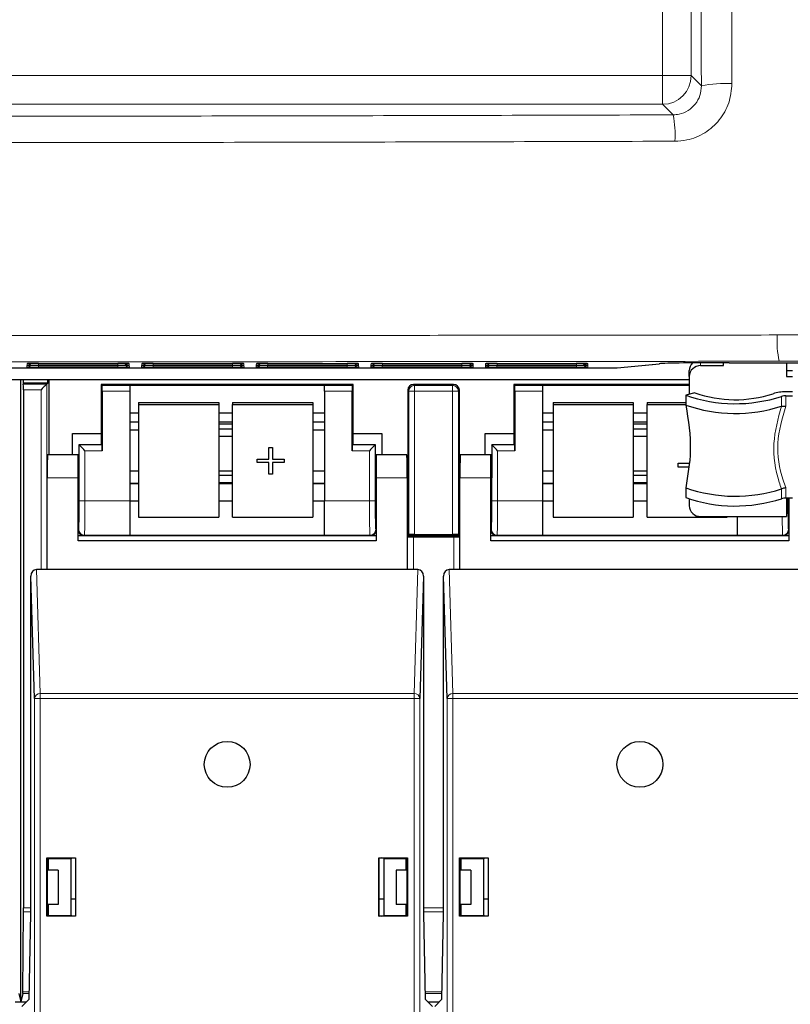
# Paper-space layout 'Blatt3' of a CAD drawing. Header units: millimetres. Extents: x 5 to 418, y 2 to 292.
# Tile 8 of 58: x 84 to 101, y 113 to 135. Entities that reach past the tile are written whole.
import ezdxf

# ---------------------------------------------------------------- set-up
doc = ezdxf.new("R2010")
doc.units = ezdxf.units.MM

psp = doc.layouts.new('Blatt3')

# ---------------------------------------------------------------- linework, layer by layer
at = {"color": 7, "linetype": 'Continuous', "lineweight": 18}
for p, q in [((97.8449, 133.6666), (97.8449, 185.865)), ((98.469, 185.865), (98.469, 133.6666)), ((58.1033, 133.6666), (97.8449, 133.6666)), ((97.8449, 133.0424), (97.8449, 133.6666)), ((98.469, 133.6666), (97.8449, 133.6666)), ((98.469, 133.6666), (98.6904, 133.4452)), ((97.8449, 133.0424), (58.1033, 133.0424)), ((98.0755, 132.8118), (97.8449, 133.0424)), ((83.984, 127.3552), (83.9856, 127.3854)), ((84.0064, 127.3871), (83.9856, 127.3854)), ((84.2335, 127.3508), (84.2335, 127.3897)), ((85.9647, 127.3508), (85.9647, 127.3897)), ((86.2126, 127.3854), (86.1918, 127.3871)), ((86.2126, 127.3854), (86.2142, 127.3552)), ((86.484, 127.3552), (86.4856, 127.3854)), ((86.5064, 127.3871), (86.4856, 127.3854)), ((86.7335, 127.3508), (86.7335, 127.3897)), ((88.4647, 127.3508), (88.4647, 127.3897)), ((88.7126, 127.3854), (88.6918, 127.3871)), ((88.7126, 127.3854), (88.7142, 127.3552)), ((88.984, 127.3552), (88.9856, 127.3854)), ((89.0064, 127.3871), (88.9856, 127.3854)), ((89.2335, 127.3508), (89.2335, 127.3897)), ((90.9647, 127.3508), (90.9647, 127.3897)), ((91.2126, 127.3854), (91.1918, 127.3871)), ((91.2126, 127.3854), (91.2142, 127.3552)), ((91.484, 127.3552), (91.4856, 127.3854)), ((91.5064, 127.3871), (91.4856, 127.3854)), ((91.7335, 127.3508), (91.7335, 127.3897)), ((93.4647, 127.3508), (93.4647, 127.3897)), ((93.7126, 127.3854), (93.6918, 127.3871)), ((93.7126, 127.3854), (93.7142, 127.3552)), ((93.984, 127.3552), (93.9856, 127.3854)), ((93.9856, 127.3854), (94.0064, 127.3871)), ((94.2335, 127.3897), (94.2335, 127.3508)), ((95.9647, 127.3897), (95.9647, 127.3508)), ((96.2126, 127.3854), (96.1918, 127.3871)), ((96.2126, 127.3854), (96.2142, 127.3552)), ((96.8512, 127.2926), (97.7715, 127.3837)), ((98.6741, 127.4038), (98.6741, 127.3413)), ((83.9817, 127.3115), (83.9833, 127.3418)), ((84.0041, 127.3435), (83.9833, 127.3418)), ((84.2312, 127.3072), (84.2312, 127.3461)), ((85.967, 127.3072), (84.2312, 127.3072)), ((85.9647, 127.3508), (84.2335, 127.3508)), ((85.967, 127.3072), (85.967, 127.3461)), ((86.2149, 127.3418), (86.1941, 127.3435)), ((86.2149, 127.3418), (86.2165, 127.3115)), ((86.4817, 127.3115), (86.4833, 127.3418)), ((86.5041, 127.3435), (86.4833, 127.3418)), ((86.7312, 127.3072), (86.7312, 127.3461)), ((88.467, 127.3072), (86.7312, 127.3072)), ((88.4647, 127.3508), (86.7335, 127.3508)), ((88.467, 127.3072), (88.467, 127.3461)), ((88.7149, 127.3418), (88.6941, 127.3435)), ((88.7149, 127.3418), (88.7165, 127.3115)), ((88.9817, 127.3115), (88.9833, 127.3418)), ((89.0041, 127.3435), (88.9833, 127.3418)), ((89.2312, 127.3072), (89.2312, 127.3461)), ((90.967, 127.3072), (89.2312, 127.3072)), ((90.9647, 127.3508), (89.2335, 127.3508)), ((90.967, 127.3072), (90.967, 127.3461)), ((91.2149, 127.3418), (91.1941, 127.3435)), ((91.2149, 127.3418), (91.2165, 127.3115)), ((91.4817, 127.3115), (91.4833, 127.3418)), ((91.5041, 127.3435), (91.4833, 127.3418)), ((91.7312, 127.3072), (91.7312, 127.3461)), ((93.467, 127.3072), (91.7312, 127.3072)), ((93.4647, 127.3508), (91.7335, 127.3508)), ((93.467, 127.3072), (93.467, 127.3461)), ((93.7149, 127.3418), (93.6941, 127.3435)), ((93.7149, 127.3418), (93.7165, 127.3115)), ((93.9817, 127.3115), (93.9833, 127.3418)), ((93.9833, 127.3418), (94.0041, 127.3435)), ((94.2312, 127.3461), (94.2312, 127.3072)), ((95.967, 127.3072), (94.2312, 127.3072)), ((95.9647, 127.3508), (94.2335, 127.3508)), ((95.967, 127.3461), (95.967, 127.3072)), ((96.2149, 127.3418), (96.1941, 127.3435)), ((96.2149, 127.3418), (96.2165, 127.3115)), ((96.8561, 127.2928), (96.8512, 127.2926)), ((83.9031, 126.9405), (84.4137, 126.9405)), ((84.4137, 126.9405), (84.4137, 122.8951)), ((92.4116, 126.934), (92.4334, 126.9121)), ((93.2648, 126.9121), (93.2866, 126.934)), ((84.2888, 126.8155), (83.9036, 126.8155)), ((84.2888, 122.8951), (84.2888, 126.8155)), ((85.621, 126.9121), (86.2241, 126.9121)), ((86.2241, 126.7871), (85.6231, 126.7871)), ((90.4741, 126.9121), (91.0772, 126.9121)), ((91.0751, 126.7871), (90.4741, 126.7871)), ((92.3085, 126.7871), (92.2866, 126.809)), ((92.3085, 123.6558), (92.3085, 126.7871)), ((92.3085, 126.7871), (92.4334, 126.7871)), ((92.4334, 126.7871), (92.4334, 126.9121)), ((92.4334, 126.9121), (93.2648, 126.9121)), ((92.4334, 126.7871), (92.4334, 123.658)), ((93.2648, 126.7871), (92.4334, 126.7871)), ((93.2648, 126.7871), (93.2648, 126.9121)), ((93.2648, 123.658), (93.2648, 126.7871)), ((93.2648, 126.7871), (93.3897, 126.7871)), ((93.4116, 126.809), (93.3897, 126.7871)), ((93.3897, 126.7871), (93.3897, 123.6558)), ((94.621, 126.9121), (95.2241, 126.9121)), ((95.2241, 126.7871), (94.6231, 126.7871)), ((100.4388, 126.4577), (100.4388, 126.6716)), ((100.5316, 126.6857), (100.5316, 126.4566)), ((86.2241, 126.1169), (86.4164, 126.1169)), ((88.1664, 126.1169), (88.4664, 126.1169)), ((90.2164, 126.1169), (90.4741, 126.1169)), ((95.2241, 126.1169), (95.4546, 126.1169)), ((97.2046, 126.1169), (97.5046, 126.1169)), ((85.121, 125.6121), (85.621, 125.6121)), ((85.121, 124.395), (85.121, 125.6121)), ((85.2459, 125.4871), (85.2459, 124.395)), ((85.6231, 125.4871), (85.2459, 125.4871)), ((91.4523, 125.4871), (91.0751, 125.4871)), ((91.0772, 125.6121), (91.5772, 125.6121)), ((91.4523, 124.395), (91.4523, 125.4871)), ((91.5772, 125.6121), (91.5772, 124.395)), ((94.121, 124.395), (94.121, 125.6121)), ((94.121, 125.6121), (94.621, 125.6121)), ((94.2459, 125.4871), (94.2459, 124.395)), ((94.6231, 125.4871), (94.2459, 125.4871)), ((85.0991, 124.8951), (84.4241, 124.8951)), ((92.2741, 124.8951), (91.5991, 124.8951)), ((94.0991, 124.8951), (93.4241, 124.8951)), ((86.2241, 124.7619), (86.4164, 124.7619)), ((88.1664, 124.7619), (88.4664, 124.7619)), ((90.2164, 124.7619), (90.4741, 124.7619)), ((95.2241, 124.7619), (95.4546, 124.7619)), ((97.2046, 124.7619), (97.5046, 124.7619)), ((100.4388, 124.4399), (100.4388, 124.6538)), ((100.5316, 124.6831), (100.5316, 124.454)), ((85.2459, 124.395), (85.121, 124.395)), ((85.2459, 124.395), (86.2241, 124.395)), ((90.4741, 124.395), (91.4523, 124.395)), ((91.5772, 124.395), (91.4523, 124.395)), ((94.2459, 124.395), (94.121, 124.395)), ((94.2459, 124.395), (95.2241, 124.395)), ((100.5772, 124.395), (100.5491, 124.395)), ((100.5772, 124.454), (100.5772, 124.395)), ((85.0991, 123.759), (85.1102, 123.7701)), ((91.588, 123.7701), (91.5991, 123.759)), ((94.0991, 123.759), (94.1102, 123.7701)), ((100.588, 123.7701), (100.5991, 123.759)), ((85.2352, 123.6451), (85.2241, 123.634)), ((86.2241, 123.6451), (85.2352, 123.6451)), ((91.463, 123.6451), (90.4741, 123.6451)), ((91.4741, 123.634), (91.463, 123.6451)), ((92.2845, 122.8951), (92.2845, 123.6121)), ((92.4094, 123.61), (92.4094, 122.8951)), ((93.2888, 122.8951), (93.2888, 123.61)), ((93.4137, 123.6121), (93.4137, 122.8951)), ((94.2352, 123.6451), (94.2241, 123.634)), ((95.2241, 123.6451), (94.2352, 123.6451)), ((100.463, 123.6451), (99.4741, 123.6451)), ((100.4741, 123.634), (100.463, 123.6451)), ((84.19, 122.8951), (84.2719, 120.1888)), ((92.4263, 120.1888), (92.5082, 122.8951)), ((93.19, 122.8951), (93.2719, 120.1888)), ((84.1469, 96.4974), (84.1469, 120.0805)), ((84.2719, 120.0805), (84.1469, 120.0805)), ((84.2719, 120.0805), (84.2719, 120.1888)), ((84.2719, 120.1888), (92.4263, 120.1888)), ((84.2719, 120.0805), (84.2719, 96.4974)), ((92.4263, 120.0805), (84.2719, 120.0805)), ((92.4263, 120.0805), (92.4263, 120.1888)), ((92.4263, 96.4974), (92.4263, 120.0805)), ((92.4263, 120.0805), (92.5513, 120.0805)), ((92.5513, 120.0805), (92.5513, 96.4974)), ((93.2719, 120.0805), (93.1469, 120.0805)), ((93.1469, 96.4974), (93.1469, 120.0805)), ((93.2719, 120.0805), (93.2719, 120.1888)), ((93.2719, 120.1888), (101.4263, 120.1888)), ((93.2719, 120.0805), (93.2719, 96.4974)), ((101.4263, 120.0805), (93.2719, 120.0805)), ((84.0661, 115.4257), (83.9035, 115.4257)), ((83.9036, 115.5141), (84.0661, 115.5141)), ((92.6321, 115.5141), (93.0661, 115.5141)), ((93.0661, 115.4257), (92.6321, 115.4257)), ((84.0356, 113.648), (83.8955, 113.648)), ((83.8959, 113.6846), (84.0362, 113.6846)), ((92.6619, 113.6846), (93.0362, 113.6846)), ((93.0356, 113.648), (92.6626, 113.648))]:
    psp.add_line(p, q, dxfattribs=at)
at = {"color": 7, "linetype": 'Continuous', "lineweight": 25}
for p, q in [((84.2355, 127.3897), (85.9627, 127.3897)), ((86.1941, 127.3869), (86.196, 127.3867)), ((86.7355, 127.3897), (88.4627, 127.3897)), ((88.6941, 127.3869), (88.696, 127.3867)), ((89.2355, 127.3897), (90.9627, 127.3897)), ((91.1941, 127.3869), (91.196, 127.3867)), ((91.7355, 127.3897), (93.4627, 127.3897)), ((93.6941, 127.3869), (93.696, 127.3867)), ((94.2355, 127.3897), (95.9627, 127.3897)), ((96.8561, 127.2928), (97.7764, 127.3839)), ((97.7764, 127.3839), (97.7715, 127.3837)), ((99.1741, 127.3413), (99.1741, 127.406)), ((99.298, 127.4061), (129.4002, 127.4061)), ((100.5491, 127.4061), (100.5491, 127.1064)), ((57.3651, 127.2926), (96.8512, 127.2926)), ((84.2332, 127.3461), (85.965, 127.3461)), ((86.7332, 127.3461), (88.465, 127.3461)), ((89.2332, 127.3461), (90.965, 127.3461)), ((91.7332, 127.3461), (93.465, 127.3461)), ((93.6964, 127.3433), (93.6983, 127.3431)), ((94.2332, 127.3461), (95.965, 127.3461)), ((98.4241, 127.1064), (98.4241, 127.2347)), ((98.6741, 127.3413), (99.1741, 127.3413)), ((100.5491, 127.2347), (100.6741, 127.2347)), ((56.9741, 127.0374), (98.4241, 127.0374)), ((83.8491, 113.4624), (83.8491, 127.0374)), ((83.8976, 127.0374), (83.8976, 126.9624)), ((83.8976, 126.9624), (83.9031, 126.9405)), ((84.4356, 126.9624), (83.8976, 126.9624)), ((84.4137, 126.9405), (84.4356, 126.9624)), ((84.4356, 126.9624), (84.4356, 127.0374)), ((84.4616, 127.0374), (84.4616, 125.3951)), ((85.5991, 126.934), (85.5991, 125.86)), ((85.621, 126.9121), (85.5991, 126.934)), ((91.0991, 126.934), (85.5991, 126.934)), ((91.0772, 126.9121), (91.0991, 126.934)), ((91.0991, 125.86), (91.0991, 126.934)), ((93.2866, 126.934), (92.4116, 126.934)), ((94.5991, 126.934), (94.5991, 125.86)), ((94.621, 126.9121), (94.5991, 126.934)), ((98.4241, 126.934), (94.5991, 126.934)), ((98.4241, 127.1064), (98.4241, 126.7152)), ((100.5491, 127.1064), (100.6741, 127.1064)), ((83.9036, 126.8155), (83.9036, 115.5141)), ((85.6231, 126.7871), (85.6231, 125.4871)), ((86.2241, 126.9143), (90.4741, 126.9143)), ((86.2241, 126.9143), (86.2241, 126.9121)), ((86.2241, 126.9121), (86.2241, 126.7871)), ((86.2241, 126.7871), (86.2241, 124.395)), ((90.4741, 126.9143), (90.4741, 126.9121)), ((90.4741, 126.7871), (90.4741, 126.9121)), ((90.4741, 126.7871), (90.4741, 124.395)), ((91.0751, 125.4871), (91.0751, 126.7871)), ((92.2866, 126.809), (92.2866, 123.634)), ((93.4116, 123.634), (93.4116, 126.809)), ((94.6231, 126.7871), (94.6231, 125.4871)), ((95.2241, 126.9143), (98.4241, 126.9143)), ((95.2241, 126.9143), (95.2241, 126.9121)), ((95.2241, 126.9121), (95.2241, 126.7871)), ((95.2241, 126.7871), (95.2241, 124.395)), ((98.5495, 126.7473), (98.3491, 126.6961)), ((100.6741, 126.7713), (100.5316, 126.7713)), ((86.4164, 126.5404), (88.1664, 126.5404)), ((86.4164, 126.5404), (86.4164, 126.497)), ((86.4164, 126.497), (88.1664, 126.497)), ((86.4164, 126.497), (86.4164, 124.035)), ((88.1664, 126.5404), (88.1664, 126.497)), ((88.1664, 126.497), (88.1664, 124.035)), ((88.4664, 126.5404), (90.2164, 126.5404)), ((88.4664, 126.5404), (88.4664, 126.497)), ((88.4664, 126.497), (90.2164, 126.497)), ((88.4664, 124.035), (88.4664, 126.497)), ((90.2164, 126.5404), (90.2164, 126.497)), ((90.2164, 126.497), (90.2164, 124.035)), ((95.4546, 126.5404), (95.4546, 126.497)), ((95.4546, 126.5404), (97.2046, 126.5404)), ((95.4546, 126.497), (97.2046, 126.497)), ((95.4546, 126.497), (95.4546, 124.035)), ((97.2046, 126.5404), (97.2046, 126.497)), ((97.2046, 126.497), (97.2046, 124.035)), ((97.5046, 126.5404), (98.3491, 126.5404)), ((97.5046, 126.5404), (97.5046, 126.497)), ((97.5046, 126.497), (98.3491, 126.497)), ((97.5046, 124.035), (97.5046, 126.497)), ((98.3491, 126.6961), (98.3491, 126.4824)), ((100.5316, 126.6857), (100.6741, 126.6857)), ((86.2241, 126.3143), (86.4164, 126.3143)), ((88.1664, 126.3143), (88.4664, 126.3143)), ((90.2164, 126.3143), (90.4741, 126.3143)), ((95.2241, 126.3143), (95.4546, 126.3143)), ((97.2046, 126.3143), (97.5046, 126.3143)), ((100.4365, 126.457), (100.4388, 126.4577)), ((86.2241, 126.1139), (86.4164, 126.1139)), ((88.1664, 126.1139), (88.4664, 126.1139)), ((88.4664, 126.0682), (88.1664, 126.0682)), ((90.2164, 126.1139), (90.4741, 126.1139)), ((95.2241, 126.1139), (95.4546, 126.1139)), ((97.2046, 126.1139), (97.5046, 126.1139)), ((97.5046, 126.0682), (97.2046, 126.0682)), ((84.9741, 125.86), (85.5991, 125.86)), ((84.9741, 125.3951), (84.9741, 125.86)), ((85.5991, 125.86), (85.5991, 125.634)), ((86.2241, 125.9417), (86.4164, 125.9417)), ((88.4664, 125.9542), (88.1664, 125.9542)), ((90.2164, 125.9417), (90.4741, 125.9417)), ((91.0991, 125.634), (91.0991, 125.86)), ((91.0991, 125.86), (91.7241, 125.86)), ((91.7241, 125.86), (91.7241, 125.3951)), ((93.9741, 125.86), (94.5991, 125.86)), ((93.9741, 125.3951), (93.9741, 125.86)), ((94.5991, 125.86), (94.5991, 125.634)), ((95.2241, 125.9417), (95.4546, 125.9417)), ((97.5046, 125.9542), (97.2046, 125.9542)), ((85.621, 125.6121), (85.5991, 125.634)), ((85.5991, 125.634), (85.5991, 125.6161)), ((88.1664, 125.8005), (88.4664, 125.8005)), ((91.0772, 125.6121), (91.0991, 125.634)), ((91.0991, 125.6161), (91.0991, 125.634)), ((94.621, 125.6121), (94.5991, 125.634)), ((94.5991, 125.634), (94.5991, 125.6161)), ((97.2046, 125.8005), (97.5046, 125.8005)), ((85.117, 125.6161), (85.117, 124.8951)), ((85.121, 125.6121), (85.117, 125.6161)), ((85.5991, 125.6161), (85.117, 125.6161)), ((89.2574, 125.5581), (89.336, 125.5581)), ((89.2574, 125.5577), (89.2574, 125.5581)), ((89.2574, 125.5577), (89.336, 125.5577)), ((89.2574, 125.3036), (89.2574, 125.5577)), ((89.336, 125.5577), (89.336, 125.5581)), ((89.336, 125.5577), (89.336, 125.3036)), ((91.5812, 125.6161), (91.0991, 125.6161)), ((91.5772, 125.6121), (91.5812, 125.6161)), ((91.5812, 124.8951), (91.5812, 125.6161)), ((94.5991, 125.6161), (94.117, 125.6161)), ((94.121, 125.6121), (94.117, 125.6161)), ((94.117, 125.6161), (94.117, 124.8951)), ((85.0991, 125.3951), (84.4328, 125.3951)), ((85.117, 125.3951), (85.0991, 125.3951)), ((85.0991, 124.8951), (85.0991, 125.3951)), ((88.9994, 125.3041), (89.2574, 125.3041)), ((88.9994, 125.3036), (88.9994, 125.3041)), ((88.9994, 125.2263), (88.9994, 125.3036)), ((88.9994, 125.3036), (89.2574, 125.3036)), ((89.2574, 125.2263), (88.9994, 125.2263)), ((89.2574, 124.9722), (89.2574, 125.2263)), ((89.336, 125.3041), (89.594, 125.3041)), ((89.336, 125.3036), (89.594, 125.3036)), ((89.594, 125.2263), (89.336, 125.2263)), ((89.336, 125.2263), (89.336, 124.9722)), ((89.594, 125.3036), (89.594, 125.3041)), ((89.594, 125.3036), (89.594, 125.2263)), ((91.5991, 125.3951), (91.5812, 125.3951)), ((91.5991, 125.3951), (91.5991, 124.8951)), ((92.2654, 125.3951), (91.5991, 125.3951)), ((94.0991, 125.3951), (93.4328, 125.3951)), ((94.117, 125.3951), (94.0991, 125.3951)), ((94.0991, 124.8951), (94.0991, 125.3951)), ((98.1852, 125.2157), (98.415, 125.2157)), ((98.1852, 125.2152), (98.1852, 125.2157)), ((98.1852, 125.2152), (98.415, 125.2152)), ((98.1852, 125.1269), (98.1852, 125.2152)), ((86.4164, 125.0436), (86.2241, 125.0436)), ((88.4664, 125.0436), (88.1664, 125.0436)), ((90.4741, 125.0436), (90.2164, 125.0436)), ((95.4546, 125.0436), (95.2241, 125.0436)), ((97.5046, 125.0436), (97.2046, 125.0436)), ((98.4041, 125.1269), (98.1852, 125.1269)), ((84.4241, 122.8951), (84.4241, 124.8951)), ((85.0991, 123.5201), (85.0991, 124.8951)), ((88.4664, 124.9486), (88.1664, 124.9486)), ((88.1664, 124.7949), (88.4664, 124.7949)), ((89.336, 124.9722), (89.2574, 124.9722)), ((91.5991, 124.8951), (91.5991, 123.5201)), ((92.2741, 124.8951), (92.2741, 122.8951)), ((93.4241, 122.8951), (93.4241, 124.8951)), ((94.0991, 123.5201), (94.0991, 124.8951)), ((97.5046, 124.9486), (97.2046, 124.9486)), ((97.2046, 124.7949), (97.5046, 124.7949)), ((86.4164, 124.7736), (86.2241, 124.7736)), ((88.4664, 124.7736), (88.1664, 124.7736)), ((90.4741, 124.7736), (90.2164, 124.7736)), ((95.4546, 124.7736), (95.2241, 124.7736)), ((97.5046, 124.7736), (97.2046, 124.7736)), ((98.3491, 124.6781), (98.3491, 124.4643)), ((100.4388, 124.6538), (100.4365, 124.6527)), ((85.0991, 124.3951), (85.1083, 124.3951)), ((86.2241, 124.395), (86.2241, 123.6451)), ((86.2241, 124.3908), (86.4164, 124.3908)), ((88.1664, 124.3908), (88.4664, 124.3908)), ((90.2164, 124.3908), (90.4741, 124.3908)), ((90.4741, 123.6451), (90.4741, 124.395)), ((91.5899, 124.3951), (91.5991, 124.3951)), ((94.0991, 124.3951), (94.1083, 124.3951)), ((95.2241, 124.395), (95.2241, 123.6451)), ((95.2241, 124.3908), (95.4546, 124.3908)), ((97.2046, 124.3908), (97.5046, 124.3908)), ((98.4241, 124.4344), (98.4241, 124.2873)), ((100.6741, 124.454), (100.5316, 124.454)), ((100.5491, 124.454), (100.5491, 124.0524)), ((100.5899, 124.3951), (100.5991, 124.3951)), ((100.5991, 124.454), (100.5991, 123.5201)), ((86.4164, 124.035), (88.1664, 124.035)), ((88.4664, 124.035), (90.2164, 124.035)), ((95.4546, 124.035), (97.2046, 124.035)), ((97.5046, 124.035), (99.2546, 124.035)), ((98.6741, 124.0524), (100.5491, 124.0524)), ((99.2546, 124.0524), (99.2546, 124.035)), ((99.4741, 123.6451), (99.4741, 124.0524)), ((85.0991, 123.634), (85.2241, 123.634)), ((91.5991, 123.5201), (85.0991, 123.5201)), ((85.2241, 123.634), (91.4741, 123.634)), ((86.2241, 123.6451), (86.2241, 123.6436)), ((86.2241, 123.6436), (90.4741, 123.6436)), ((90.4741, 123.6451), (90.4741, 123.6436)), ((91.4741, 123.634), (91.5991, 123.634)), ((92.2741, 123.634), (92.2866, 123.634)), ((92.2845, 123.6121), (92.2741, 123.6225)), ((92.3085, 123.6558), (92.2866, 123.634)), ((92.2866, 123.634), (93.4116, 123.634)), ((92.4094, 123.61), (93.2888, 123.61)), ((92.4334, 123.658), (93.2648, 123.658)), ((93.3897, 123.6558), (93.4116, 123.634)), ((93.4116, 123.634), (93.4241, 123.634)), ((93.4241, 123.6225), (93.4137, 123.6121)), ((94.0991, 123.634), (94.2241, 123.634)), ((100.5991, 123.5201), (94.0991, 123.5201)), ((94.2241, 123.634), (100.4741, 123.634)), ((95.2241, 123.6451), (95.2241, 123.6436)), ((95.2241, 123.6436), (99.4741, 123.6436)), ((99.4741, 123.6451), (99.4741, 123.6436)), ((100.4741, 123.634), (100.5991, 123.634)), ((84.4241, 122.8951), (84.19, 122.8951)), ((92.2741, 122.8951), (84.4241, 122.8951)), ((92.5082, 122.8951), (92.2741, 122.8951)), ((93.4241, 122.8951), (93.19, 122.8951)), ((101.2741, 122.8951), (93.4241, 122.8951)), ((84.1469, 120.0805), (84.0661, 122.752)), ((84.0661, 115.3951), (84.0661, 122.752)), ((92.6321, 122.752), (92.5513, 120.0805)), ((92.6321, 122.752), (92.6321, 115.3951)), ((93.1469, 120.0805), (93.0661, 122.752)), ((93.0661, 115.3951), (93.0661, 122.752)), ((84.4141, 116.6051), (84.4224, 116.5968)), ((84.4141, 116.6051), (85.0391, 116.6051)), ((84.4141, 115.3351), (84.4141, 116.6051)), ((84.4241, 116.5968), (84.4224, 116.5968)), ((84.4224, 116.5968), (84.4224, 115.3951)), ((84.4241, 116.5968), (84.4496, 116.5943)), ((84.436, 116.5874), (84.4436, 116.5949)), ((84.436, 116.5874), (84.436, 116.3374)), ((84.4496, 116.5943), (84.9366, 116.5951)), ((84.4496, 116.3374), (84.4496, 116.5943)), ((84.9366, 116.5951), (84.9822, 116.6042)), ((84.9366, 116.5951), (84.9366, 115.3451)), ((84.9822, 116.6042), (85.0382, 116.6042)), ((85.0391, 116.6051), (85.0382, 116.6042)), ((85.0382, 116.6042), (85.0382, 115.336)), ((85.0391, 116.6051), (85.0391, 115.3351)), ((91.6591, 116.6051), (91.66, 116.6042)), ((91.6591, 116.6051), (92.2841, 116.6051)), ((91.6591, 115.3351), (91.6591, 116.6051)), ((91.66, 116.6042), (91.716, 116.6042)), ((91.66, 115.336), (91.66, 116.6042)), ((91.7616, 116.5951), (91.716, 116.6042)), ((91.7616, 116.5951), (92.2486, 116.5943)), ((91.7616, 116.5951), (91.7616, 115.3451)), ((92.2741, 116.5968), (92.2486, 116.5943)), ((92.2486, 116.3374), (92.2486, 116.5943)), ((92.2546, 116.5949), (92.2622, 116.5874)), ((92.2622, 116.3374), (92.2622, 116.5874)), ((92.2758, 116.5968), (92.2741, 116.5968)), ((92.2841, 116.6051), (92.2758, 116.5968)), ((92.2758, 115.3951), (92.2758, 116.5968)), ((92.2841, 116.6051), (92.2841, 115.3351)), ((93.4141, 115.3351), (93.4141, 116.6051)), ((93.4141, 116.6051), (94.0391, 116.6051)), ((93.4141, 116.6051), (93.4224, 116.5968)), ((93.4241, 116.5968), (93.4224, 116.5968)), ((93.4224, 116.5968), (93.4224, 115.3951)), ((93.4241, 116.5968), (93.4496, 116.5943)), ((93.436, 116.5874), (93.4436, 116.5949)), ((93.436, 116.5874), (93.436, 116.3374)), ((93.4496, 116.5943), (93.9366, 116.5951)), ((93.4496, 116.3374), (93.4496, 116.5943)), ((93.9366, 116.5951), (93.9822, 116.6042)), ((93.9366, 116.5951), (93.9366, 115.3451)), ((93.9822, 116.6042), (94.0382, 116.6042)), ((94.0391, 116.6051), (94.0382, 116.6042)), ((94.0382, 116.6042), (94.0382, 115.336)), ((94.0391, 116.6051), (94.0391, 115.3351)), ((84.6616, 116.3374), (84.4224, 116.3374)), ((84.6616, 116.3374), (84.6616, 115.5873)), ((92.0366, 116.3374), (92.0366, 115.5873)), ((92.2758, 116.3374), (92.0366, 116.3374)), ((93.6616, 116.3374), (93.4224, 116.3374)), ((93.6616, 116.3374), (93.6616, 115.5873)), ((84.6616, 115.5873), (84.4224, 115.5873)), ((84.436, 115.5873), (84.436, 115.3446)), ((84.4496, 115.346), (84.4496, 115.5873)), ((84.9366, 115.7124), (85.0382, 115.7124)), ((91.66, 115.7124), (91.7616, 115.7124)), ((92.2758, 115.5873), (92.0366, 115.5873)), ((92.2486, 115.346), (92.2486, 115.5873)), ((92.2622, 115.3446), (92.2622, 115.5873)), ((93.6616, 115.5873), (93.4224, 115.5873)), ((93.436, 115.5873), (93.436, 115.3446)), ((93.4496, 115.346), (93.4496, 115.5873)), ((93.9366, 115.7124), (94.0382, 115.7124)), ((83.8959, 113.6846), (83.9035, 115.4257)), ((84.0334, 113.5201), (84.0661, 115.3951)), ((84.4141, 115.3351), (84.4225, 115.3435)), ((85.0391, 115.3351), (84.4141, 115.3351)), ((84.4224, 115.3951), (84.4225, 115.3435)), ((84.4225, 115.3435), (84.425, 115.3435)), ((84.4496, 115.346), (84.425, 115.3435)), ((84.4496, 115.346), (84.9366, 115.3451)), ((84.9822, 115.336), (84.9366, 115.3451)), ((85.0382, 115.336), (84.9822, 115.336)), ((85.0391, 115.3351), (85.0382, 115.336)), ((91.6591, 115.3351), (91.66, 115.336)), ((92.2841, 115.3351), (91.6591, 115.3351)), ((91.716, 115.336), (91.66, 115.336)), ((91.716, 115.336), (91.7616, 115.3451)), ((91.7616, 115.3451), (92.2486, 115.346)), ((92.2486, 115.346), (92.2732, 115.3435)), ((92.2732, 115.3435), (92.2757, 115.3435)), ((92.2757, 115.3435), (92.2758, 115.3951)), ((92.2841, 115.3351), (92.2757, 115.3435)), ((92.6321, 115.3951), (92.6648, 113.5201)), ((93.0334, 113.5201), (93.0661, 115.3951)), ((93.4141, 115.3351), (93.4225, 115.3435)), ((94.0391, 115.3351), (93.4141, 115.3351)), ((93.4224, 115.3951), (93.4225, 115.3435)), ((93.4225, 115.3435), (93.425, 115.3435)), ((93.4496, 115.346), (93.425, 115.3435)), ((93.4496, 115.346), (93.9366, 115.3451)), ((93.9822, 115.336), (93.9366, 115.3451)), ((94.0382, 115.336), (93.9822, 115.336)), ((94.0391, 115.3351), (94.0382, 115.336)), ((83.8027, 113.648), (83.8491, 113.4624)), ((83.8955, 113.648), (83.8491, 113.4624)), ((83.7226, 113.4624), (83.9756, 113.4624)), ((83.8741, 113.3608), (84.0334, 113.5201)), ((92.6648, 113.5201), (92.8241, 113.3608)), ((92.7226, 113.4624), (92.9756, 113.4624)), ((92.8741, 113.3608), (93.0334, 113.5201))]:
    psp.add_line(p, q, dxfattribs=at)
at = {"color": 7, "linetype": 'Continuous', "lineweight": 25, "flags": 128}
for points in [[(84.4137, 126.9405), (84.411, 126.9377), (84.4036, 126.9304), (84.3919, 126.9187), (84.3764, 126.9031), (84.3575, 126.8843), (84.3361, 126.8628), (84.3129, 126.8396), (84.2888, 126.8155)], [(85.2459, 125.4871), (85.2218, 125.5113), (85.1986, 125.5345), (85.1772, 125.5559), (85.1583, 125.5748), (85.1428, 125.5903), (85.1311, 125.602), (85.1237, 125.6094), (85.121, 125.6121)], [(91.5772, 125.6121), (91.5745, 125.6094), (91.5671, 125.602), (91.5554, 125.5903), (91.5399, 125.5748), (91.521, 125.5559), (91.4996, 125.5345), (91.4764, 125.5113), (91.4523, 125.4871)], [(94.2459, 125.4871), (94.2218, 125.5113), (94.1986, 125.5345), (94.1772, 125.5559), (94.1583, 125.5748), (94.1428, 125.5903), (94.1311, 125.602), (94.1237, 125.6094), (94.121, 125.6121)]]:
    psp.add_lwpolyline(points, dxfattribs=at)
at = {"color": 7, "linetype": 'Continuous', "lineweight": 25}
for centre in [(88.3491, 118.6451), (97.3491, 118.6451)]:
    psp.add_circle(centre, 0.5, dxfattribs=at)
at = {"color": 7, "linetype": 'Continuous', "lineweight": 18}
for centre, radius, start, end in [((97.8429, 133.6686), 0.6261, 270.18327, 359.81665), ((99.2029, 130.9647), 2.533, 86.53656, 101.67531), ((95.5592, 132.3523), 2.5579, 357.4034, 10.34801), ((102.4564, 127.8824), 2.1163, 176.53146, 192.13011), ((83.984, 127.4802), 0.125, 269.99986, 312.89546), ((86.2142, 127.4802), 0.125, 227.10454, 270.00057), ((86.484, 127.4802), 0.125, 269.99999, 312.8949), ((88.7142, 127.4802), 0.125, 227.10454, 270.00014), ((88.984, 127.4802), 0.125, 269.99986, 312.89546), ((91.2142, 127.4802), 0.125, 227.10431, 270.00059), ((91.484, 127.4802), 0.125, 269.99992, 312.89518), ((93.7142, 127.4802), 0.125, 227.10482, 270.00008), ((93.984, 127.4802), 0.125, 269.99967, 312.89544), ((96.2142, 127.4802), 0.125, 227.10475, 270.00015), ((83.9817, 127.4365), 0.125, 269.99948, 312.95126), ((86.2164, 127.4365), 0.125, 227.04874, 270.00095), ((86.4817, 127.4365), 0.125, 269.99846, 312.95228), ((88.7164, 127.4365), 0.125, 227.04846, 270.0008), ((88.9817, 127.4365), 0.125, 269.9992, 312.95154), ((91.2164, 127.4365), 0.125, 227.04851, 270.00075), ((91.4817, 127.4365), 0.125, 269.99925, 312.95149), ((93.7164, 127.4365), 0.125, 227.04856, 270.00081), ((93.9817, 127.4365), 0.125, 269.99919, 312.95144), ((96.2164, 127.4365), 0.125, 227.04846, 270.00085), ((92.4335, 126.7871), 0.125, 90.01861, 179.98246), ((93.2647, 126.7871), 0.125, 0.01754, 89.98139), ((85.2353, 123.7701), 0.125, 180.01754, 269.98118), ((91.4629, 123.7701), 0.125, 270.01861, 359.98246), ((94.2353, 123.7701), 0.125, 180.01749, 269.98133), ((100.4629, 123.7701), 0.125, 270.01867, 359.98251), ((84.2652, 120.0702), 0.1188, 86.77741, 175.02011), ((92.433, 120.0702), 0.1188, 4.9799, 93.22279), ((93.2652, 120.0702), 0.1188, 86.77743, 175.01988)]:
    psp.add_arc(centre, radius, start, end, dxfattribs=at)
at = {"color": 7, "linetype": 'Continuous', "lineweight": 25}
for centre, radius, start, end in [((98.6539, 127.2326), 0.2298, 132.44241, 179.4805), ((96.8512, 127.3426), 0.05, 270, 275.65344), ((98.6668, 127.0986), 0.2428, 88.2773, 178.16135), ((99.4286, 129.2666), 2.6683, 250.76459, 288.00323), ((100.5146, 125.9465), 0.8249, 88.81742, 108.46742), ((99.4301, 129.772), 3.2603, 250.63636, 288.02282), ((100.5259, 126.4108), 0.275, 88.81545, 108.4634), ((99.4303, 129.5599), 3.2619, 250.64194, 287.96709), ((99.4303, 127.7555), 3.2619, 250.64194, 287.96709), ((99.4301, 127.5402), 3.2603, 250.63636, 288.02282), ((100.5259, 124.179), 0.275, 88.81545, 108.4634), ((98.6668, 124.2951), 0.2428, 181.83695, 271.72622)]:
    psp.add_arc(centre, radius, start, end, dxfattribs=at)
for centre, major_axis, ratio, start_param, end_param in [((84.2344, 127.3552), (0.2503, 0), 0.0174709, 3.1406759, 4.7087332), ((84.236, 127.3854), (0.2503, 0), 0.0174391, 1.572622, 2.8618814), ((85.9622, 127.3854), (0.2503, 0), 0.0174391, 0.2892288, 1.5689707), ((85.9638, 127.3552), (0.2503, 0), 0.0174709, 4.7160448, 5.2588301), ((86.7344, 127.3552), (0.2503, 0), 0.0174709, 3.1406759, 4.7087332), ((86.736, 127.3854), (0.2503, 0), 0.0174391, 1.572622, 2.8618814), ((88.4622, 127.3854), (0.2503, 0), 0.0174391, 0.2892288, 1.5689707), ((88.4638, 127.3552), (0.2503, 0), 0.0174709, 4.7160448, 5.2588301), ((89.2344, 127.3552), (0.2503, 0), 0.0174709, 3.1406759, 4.7087332), ((89.236, 127.3854), (0.2503, 0), 0.0174391, 1.572622, 2.8618814), ((90.9622, 127.3854), (0.2503, 0), 0.0174391, 0.2892288, 1.5689707), ((90.9638, 127.3552), (0.2503, 0), 0.0174709, 4.7160448, 5.2588301), ((91.7344, 127.3552), (0.2503, 0), 0.0174709, 3.1406759, 4.7087332), ((91.736, 127.3854), (0.2503, 0), 0.0174391, 1.572622, 2.8618814), ((93.4622, 127.3854), (0.2503, 0), 0.0174391, 0.2892288, 1.5689707), ((93.4638, 127.3552), (0.2503, 0), 0.0174709, 4.7160448, 5.2588301), ((94.2344, 127.3552), (0.2503, 0), 0.0174709, 3.1406759, 4.7087332), ((94.236, 127.3854), (0.2503, 0), 0.0174391, 1.572622, 2.8618814), ((95.9622, 127.3854), (0.2503, 0), 0.0174391, 0.2892288, 1.5689707), ((95.9638, 127.3552), (0.2503, 0), 0.0174709, 4.7160448, 5.2588301), ((99.298, 127.379), (1.55, 0), 0.0174551, 1.5707963, 2.9670597), ((84.2321, 127.3115), (0.2503, 0), 0.0174709, 3.1406759, 4.7087332), ((84.2337, 127.3418), (0.2503, 0), 0.0174391, 1.572622, 2.8618814), ((85.9645, 127.3418), (0.2503, 0), 0.0174391, 0.2892288, 1.5689707), ((85.9661, 127.3115), (0.2503, 0), 0.0174709, 4.7160448, 5.2588301), ((86.7321, 127.3115), (0.2503, 0), 0.0174709, 3.1406759, 4.7087332), ((86.7337, 127.3418), (0.2503, 0), 0.0174391, 1.572622, 2.8618814), ((88.4645, 127.3418), (0.2503, 0), 0.0174391, 0.2892288, 1.5689707), ((88.4661, 127.3115), (0.2503, 0), 0.0174709, 4.7160448, 5.2588301), ((89.2321, 127.3115), (0.2503, 0), 0.0174709, 3.1406759, 4.7087332), ((89.2337, 127.3418), (0.2503, 0), 0.0174391, 1.572622, 2.8618814), ((90.9645, 127.3418), (0.2503, 0), 0.0174391, 0.2892288, 1.5689707), ((90.9661, 127.3115), (0.2503, 0), 0.0174709, 4.7160448, 5.2588301), ((91.7321, 127.3115), (0.2503, 0), 0.0174709, 3.1406759, 4.7087332), ((91.7337, 127.3418), (0.2503, 0), 0.0174391, 1.572622, 2.8618814), ((93.4645, 127.3418), (0.2503, 0), 0.0174391, 0.2892288, 1.5689707), ((93.4661, 127.3115), (0.2503, 0), 0.0174709, 4.7160448, 5.2588301), ((94.2321, 127.3115), (0.2503, 0), 0.0174709, 3.1406759, 4.7087332), ((94.2337, 127.3418), (0.2503, 0), 0.0174391, 1.572622, 2.8618814), ((95.9645, 127.3418), (0.2503, 0), 0.0174391, 0.2892288, 1.5689707), ((95.9661, 127.3115), (0.2503, 0), 0.0174709, 4.7160448, 5.2588301), ((83.9031, 126.8155), (0, 0.125), 0.0043634, 4.712389, 6.265732), ((92.4116, 126.809), (-0.0884, 0.0884), 0.9996955, 5.4979394, 7.0684312), ((93.2866, 126.809), (0.0884, 0.0884), 0.9996955, 5.4979394, 7.0684312), ((85.6209, 126.7871), (0, 0.125), 0.0174551, 4.712389, 6.265732), ((91.0773, 126.7871), (0, 0.125), 0.0174551, 0.0174533, 1.5707963), ((94.6209, 126.7871), (0, 0.125), 0.0174551, 4.712389, 6.265732), ((85.6209, 125.4871), (0, 0.125), 0.0174551, 4.712389, 6.265732), ((91.0773, 125.4871), (0, 0.125), 0.0174551, 0.0174533, 1.5707963), ((94.6209, 125.4871), (0, 0.125), 0.0174551, 4.712389, 6.265732), ((84.4328, 124.8951), (0, 0.5), 0.0174551, 0, 1.5707963), ((92.2654, 124.8951), (0, 0.5), 0.0174551, 4.712389, 6.2831853), ((93.4328, 124.8951), (0, 0.5), 0.0174551, 0, 1.5707963), ((85.1083, 124.8951), (0, 0.5), 0.0174551, 3.1415927, 4.712389), ((91.5899, 124.8951), (0, 0.5), 0.0174551, 1.5707963, 3.1415927), ((94.1083, 124.8951), (0, 0.5), 0.0174551, 3.1415927, 4.712389), ((100.5899, 124.8951), (0, 0.5), 0.0174551, 2.6515131, 3.1415927), ((85.2241, 123.759), (-0.0884, -0.0884), 0.9996955, 5.4979394, 7.0684312), ((91.4741, 123.759), (0.0884, -0.0884), 0.9996955, 5.4979394, 7.0684312), ((94.2241, 123.759), (-0.0884, -0.0884), 0.9996955, 5.4979394, 7.0684312), ((100.4741, 123.759), (0.0884, -0.0884), 0.9996955, 5.4979394, 7.0684312), ((92.4094, 123.6122), (0.125, 0), 0.0174551, 3.1590459, 4.712389), ((92.4334, 123.6558), (0.125, 0), 0.0174551, 1.5707963, 3.1241394), ((93.2648, 123.6558), (0.125, 0), 0.0174551, 0.0174533, 1.5707963), ((93.2888, 123.6122), (0.125, 0), 0.0174551, 4.712389, 6.265732), ((84.1911, 122.7508), (-0.0044, 0.1443), 0.8659265, 6.2570117, 7.8190817), ((92.5071, 122.7508), (0.0044, 0.1443), 0.8659265, 4.7472889, 6.3093589), ((93.1911, 122.7508), (-0.0044, 0.1443), 0.8659265, 6.2570117, 7.8190817), ((83.9031, 115.5141), (0, 0.125), 0.0043634, 3.9269908, 4.712389), ((83.8955, 113.773), (0, 0.125), 0.0043634, 3.1590459, 3.9269908)]:
    psp.add_ellipse(centre, major_axis=major_axis, ratio=ratio, start_param=start_param, end_param=end_param, dxfattribs=at)
at = {"color": 7, "linetype": 'Continuous', "lineweight": 18}
for centre, major_axis, ratio, start_param, end_param in [((84.236, 127.3854), (0.2503, 0), 0.0174391, 2.8618814, 3.1406793), ((85.9638, 127.3552), (0.2503, 0), 0.0174709, 5.2588301, 6.284102), ((85.9622, 127.3854), (0.2503, 0), 0.0174391, 0.0009134, 0.2892288), ((86.736, 127.3854), (0.2503, 0), 0.0174391, 2.8618814, 3.1406793), ((88.4638, 127.3552), (0.2503, 0), 0.0174709, 5.2588301, 6.284102), ((88.4622, 127.3854), (0.2503, 0), 0.0174391, 0.0009134, 0.2892288), ((89.236, 127.3854), (0.2503, 0), 0.0174391, 2.8618814, 3.1406793), ((90.9638, 127.3552), (0.2503, 0), 0.0174709, 5.2588301, 6.284102), ((90.9622, 127.3854), (0.2503, 0), 0.0174391, 0.0009134, 0.2892288), ((91.736, 127.3854), (0.2503, 0), 0.0174391, 2.8618814, 3.1406793), ((93.4638, 127.3552), (0.2503, 0), 0.0174709, 5.2588301, 6.284102), ((93.4622, 127.3854), (0.2503, 0), 0.0174391, 0.0009134, 0.2892288), ((94.236, 127.3854), (0.2503, 0), 0.0174391, 2.8618814, 3.1406793), ((95.9638, 127.3552), (0.2503, 0), 0.0174709, 5.2588301, 6.284102), ((95.9622, 127.3854), (0.2503, 0), 0.0174391, 0.0009134, 0.2892288), ((84.2337, 127.3418), (0.2503, 0), 0.0174391, 2.8618814, 3.1406793), ((85.9661, 127.3115), (0.2503, 0), 0.0174709, 5.2588301, 6.284102), ((85.9645, 127.3418), (0.2503, 0), 0.0174391, 0.0009134, 0.2892288), ((86.7337, 127.3418), (0.2503, 0), 0.0174391, 2.8618814, 3.1406793), ((88.4661, 127.3115), (0.2503, 0), 0.0174709, 5.2588301, 6.284102), ((88.4645, 127.3418), (0.2503, 0), 0.0174391, 0.0009134, 0.2892288), ((89.2337, 127.3418), (0.2503, 0), 0.0174391, 2.8618814, 3.1406793), ((90.9661, 127.3115), (0.2503, 0), 0.0174709, 5.2588301, 6.284102), ((90.9645, 127.3418), (0.2503, 0), 0.0174391, 0.0009134, 0.2892288), ((91.7337, 127.3418), (0.2503, 0), 0.0174391, 2.8618814, 3.1406793), ((93.4661, 127.3115), (0.2503, 0), 0.0174709, 5.2588301, 6.284102), ((93.4645, 127.3418), (0.2503, 0), 0.0174391, 0.0009134, 0.2892288), ((94.2337, 127.3418), (0.2503, 0), 0.0174391, 2.8618814, 3.1406793), ((95.9661, 127.3115), (0.2503, 0), 0.0174709, 5.2588301, 6.284102), ((95.9645, 127.3418), (0.2503, 0), 0.0174391, 0.0009134, 0.2892288), ((85.11, 124.395), (0, 0.625), 0.0174551, 3.1590459, 4.712389), ((85.235, 124.395), (0, 0.75), 0.0145459, 3.1590459, 4.712389), ((91.4632, 124.395), (0, 0.75), 0.0145459, 1.5707963, 3.1241394), ((91.5881, 124.395), (0, 0.625), 0.0174551, 1.5707963, 3.1241394), ((94.11, 124.395), (0, 0.625), 0.0174551, 3.1590459, 4.712389), ((94.235, 124.395), (0, 0.75), 0.0145459, 3.1590459, 4.712389), ((100.5881, 124.395), (0, 0.625), 0.0174551, 1.5707963, 3.1241394), ((100.4632, 124.395), (0, 0.75), 0.0145459, 2.0451727, 3.1241394)]:
    psp.add_ellipse(centre, major_axis=major_axis, ratio=ratio, start_param=start_param, end_param=end_param, dxfattribs=at)
for points, knots in [([(98.6904, 133.4452), (98.6723, 138.2931), (98.641, 146.6946), (98.6091, 158.6406), (98.5963, 165.737), (98.5898, 169.2729)], [0, 0, 0, 0, 0.4063374, 0.7041914, 1, 1, 1, 1]), ([(99.2557, 169.292), (99.2621, 165.7589), (99.2749, 158.6682), (99.3066, 146.7318), (99.3379, 138.337), (99.356, 133.493)], [0, 0, 0, 0, 0.2958084, 0.5936626, 1, 1, 1, 1]), ([(98.6904, 133.4452), (98.6841, 133.3736), (98.6717, 133.2306), (98.5652, 133.0401), (98.4068, 132.8966), (98.2328, 132.8224), (98.1189, 132.8147), (98.0755, 132.8118)], [0, 0, 0, 0, 0.2197284, 0.4387243, 0.6554708, 0.8687655, 1, 1, 1, 1]), ([(98.1145, 132.2364), (98.2015, 132.2422), (98.4291, 132.2572), (98.7782, 132.4034), (99.0984, 132.6875), (99.3156, 133.0662), (99.3425, 133.3508), (99.356, 133.493)], [0, 0, 0, 0, 0.1331607, 0.3485644, 0.565485, 0.7828136, 1, 1, 1, 1]), ([(61.7155, 132.8034), (63.4949, 132.7989), (67.0538, 132.7897), (72.399, 132.782), (77.7477, 132.7788), (83.8126, 132.7808), (90.5916, 132.7898), (95.5804, 132.8045), (98.0755, 132.8118)], [0, 0, 0, 0, 0.1469096, 0.2938192, 0.440903, 0.587987, 0.7939335, 1, 1, 1, 1]), ([(98.1145, 132.2364), (95.6158, 132.2291), (90.617, 132.2145), (82.7524, 132.2041), (75.2462, 132.2037), (68.1026, 132.212), (63.8225, 132.2227), (61.6819, 132.2281)], [0, 0, 0, 0, 0.2059479, 0.4120157, 0.6473558, 0.8236403, 1, 1, 1, 1]), ([(62.8128, 128.004), (63.2289, 128.0036), (65.3098, 128.0018), (70.725, 127.9982), (79.0633, 127.9961), (87.6162, 127.9988), (94.7098, 128.004), (98.4659, 128.0083), (100.344, 128.0104)], [0, 0, 0, 0, 0.033285, 0.1664291, 0.4328793, 0.6993295, 0.8496648, 1, 1, 1, 1]), ([(100.344, 128.0104), (103.0185, 128.0132), (108.3702, 128.0187), (115.8746, 128.0212), (123.7293, 128.0205), (128.8961, 128.0163), (131.922, 128.0139)], [0, 0, 0, 0, 0.2543634, 0.5089908, 0.7124422, 1, 1, 1, 1]), ([(100.3873, 127.4377), (97.2629, 127.4343), (91.0139, 127.4276), (81.613, 127.4239), (72.1983, 127.4244), (65.9204, 127.429), (62.7815, 127.4313)], [0, 0, 0, 0, 0.2495487, 0.4990974, 0.7495487, 1, 1, 1, 1]), ([(131.8867, 127.4413), (129.3112, 127.4434), (124.1579, 127.4477), (116.3252, 127.4488), (108.3964, 127.4462), (103.058, 127.4405), (100.3873, 127.4377)], [0, 0, 0, 0, 0.2453862, 0.4910097, 0.7453727, 1, 1, 1, 1]), ([(100.4365, 124.6527), (100.4195, 124.7027), (100.311, 125.0214), (100.2125, 125.6453), (100.3621, 126.1872), (100.4365, 126.457)], [0, 0, 0, 0, 0.085502, 0.5447837, 1, 1, 1, 1]), ([(100.5316, 126.4566), (100.4525, 126.1897), (100.2951, 125.6588), (100.3991, 125.0453), (100.5123, 124.736), (100.5316, 124.6831)], [0, 0, 0, 0, 0.45604644, 0.90708745, 1, 1, 1, 1])]:
    psp.add_open_spline(points, degree=3, knots=knots, dxfattribs=at)
at = {"color": 7, "linetype": 'Continuous', "lineweight": 25}
for points, knots in [([(84.0015, 127.3867), (84.0014, 127.3867), (84.0009, 127.3867), (84.0023, 127.3867), (84.0035, 127.3868)], [0, 0, 0, 0, 0.12856, 1, 1, 1, 1]), ([(86.1693, 127.351), (86.1664, 127.3521), (86.152, 127.357), (86.133, 127.3694), (86.1224, 127.3842), (86.1192, 127.3886)], [0, 0, 0, 0, 0.1527196, 0.745937, 1, 1, 1, 1]), ([(86.5015, 127.3867), (86.5014, 127.3867), (86.5009, 127.3867), (86.5023, 127.3867), (86.5035, 127.3868)], [0, 0, 0, 0, 0.1285631, 1, 1, 1, 1]), ([(89.0015, 127.3867), (89.0014, 127.3867), (89.0009, 127.3867), (89.0023, 127.3867), (89.0035, 127.3868)], [0, 0, 0, 0, 0.12856, 1, 1, 1, 1]), ([(91.5015, 127.3867), (91.5014, 127.3867), (91.5009, 127.3867), (91.5023, 127.3867), (91.5035, 127.3868)], [0, 0, 0, 0, 0.1285631, 1, 1, 1, 1]), ([(94.0015, 127.3867), (94.0014, 127.3867), (94.0009, 127.3867), (94.0023, 127.3867), (94.0035, 127.3868)], [0, 0, 0, 0, 0.1285615, 1, 1, 1, 1]), ([(96.1693, 127.351), (96.1664, 127.3521), (96.152, 127.357), (96.133, 127.3694), (96.1224, 127.3842), (96.1192, 127.3886)], [0, 0, 0, 0, 0.15272, 0.745933, 1, 1, 1, 1]), ([(96.1941, 127.3869), (96.1959, 127.3867), (96.1985, 127.3865), (96.1951, 127.3869), (96.194, 127.387)], [0, 0, 0, 0, 0.6840103, 1, 1, 1, 1]), ([(83.9992, 127.3431), (83.9991, 127.3431), (83.9987, 127.343), (84, 127.3431), (84.0012, 127.3432)], [0, 0, 0, 0, 0.1287439, 1, 1, 1, 1]), ([(86.1964, 127.3433), (86.1982, 127.3431), (86.2008, 127.3429), (86.1973, 127.3433), (86.1963, 127.3434)], [0, 0, 0, 0, 0.6839431, 1, 1, 1, 1]), ([(86.4992, 127.3431), (86.4991, 127.3431), (86.4987, 127.343), (86.5, 127.3431), (86.5012, 127.3432)], [0, 0, 0, 0, 0.1287408, 1, 1, 1, 1]), ([(88.6964, 127.3433), (88.6982, 127.3431), (88.7008, 127.3429), (88.6973, 127.3433), (88.6963, 127.3434)], [0, 0, 0, 0, 0.6839431, 1, 1, 1, 1]), ([(88.9992, 127.3431), (88.9991, 127.3431), (88.9987, 127.343), (89, 127.3431), (89.0012, 127.3432)], [0, 0, 0, 0, 0.1287439, 1, 1, 1, 1]), ([(91.1964, 127.3433), (91.1982, 127.3431), (91.2008, 127.3429), (91.1973, 127.3433), (91.1963, 127.3434)], [0, 0, 0, 0, 0.6839431, 1, 1, 1, 1]), ([(91.4992, 127.3431), (91.4991, 127.3431), (91.4987, 127.343), (91.5, 127.3431), (91.5012, 127.3432)], [0, 0, 0, 0, 0.1287424, 1, 1, 1, 1]), ([(93.9992, 127.3431), (93.9991, 127.3431), (93.9987, 127.343), (94, 127.3431), (94.0012, 127.3432)], [0, 0, 0, 0, 0.1287424, 1, 1, 1, 1]), ([(96.1964, 127.3433), (96.1982, 127.3431), (96.2008, 127.3429), (96.1973, 127.3433), (96.1963, 127.3434)], [0, 0, 0, 0, 0.6839431, 1, 1, 1, 1]), ([(98.3491, 126.4824), (98.4034, 126.1533), (98.499, 125.5743), (98.3943, 124.9483), (98.3491, 124.6781)], [0, 0, 0, 0, 0.5683478, 1, 1, 1, 1]), ([(100.4388, 126.4577), (100.4493, 126.4593), (100.4704, 126.4624), (100.5038, 126.4605), (100.5243, 126.4578), (100.531, 126.4567), (100.5316, 126.4566)], [0, 0, 0, 0, 0.40397527, 0.8077973, 0.98183717, 1, 1, 1, 1]), ([(100.4388, 124.6538), (100.4494, 124.6588), (100.4704, 124.6688), (100.5039, 124.6779), (100.5244, 124.6819), (100.531, 124.683), (100.5316, 124.6831)], [0, 0, 0, 0, 0.4046646, 0.8091762, 0.9818516, 1, 1, 1, 1])]:
    psp.add_open_spline(points, degree=3, knots=knots, dxfattribs=at)

doc.saveas('drawing.dxf')
